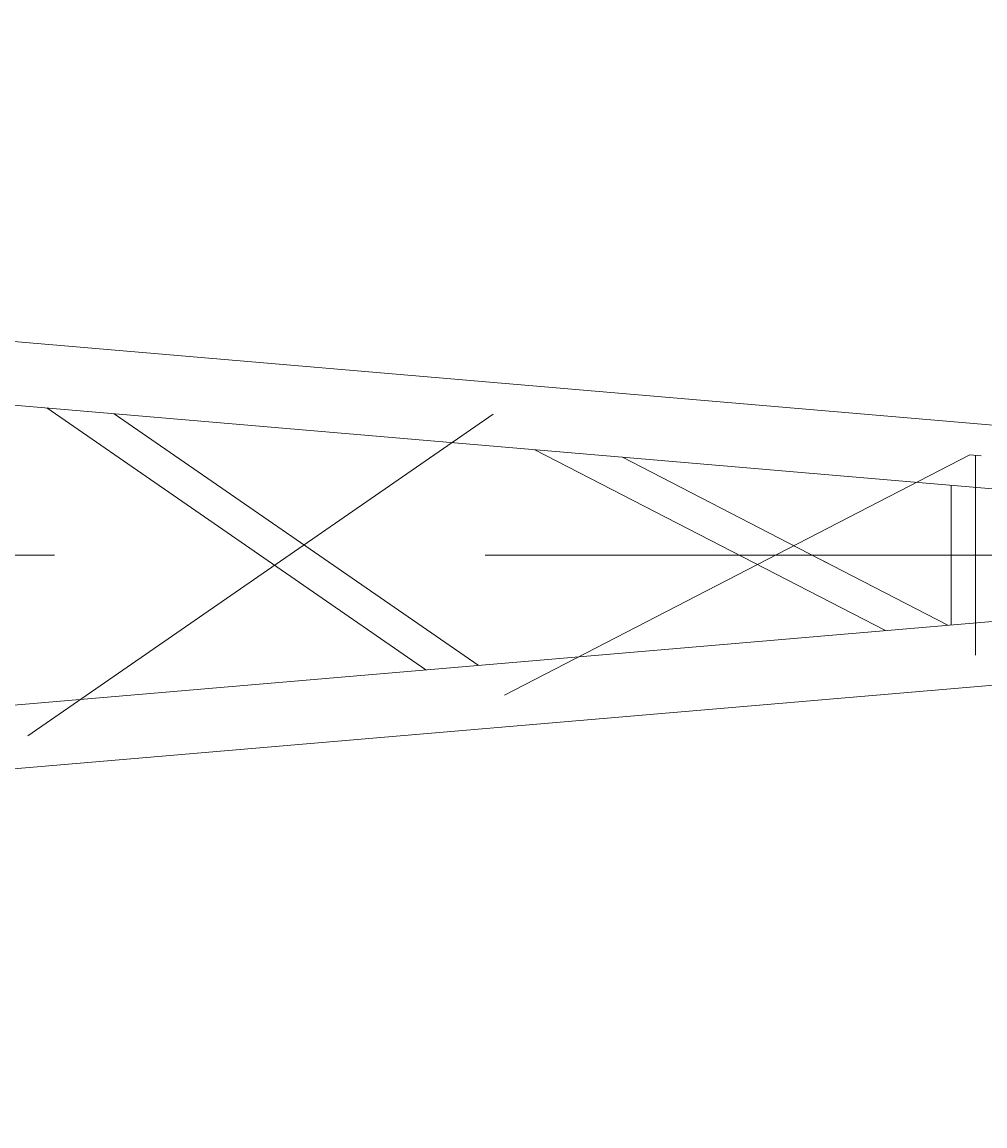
# Model space of a CAD drawing. Extents: x 8365 to 131642, y 1960 to 79602.
# Tile 80 of 121: x 100472 to 102485, y 9277 to 11584. Entities that reach past the tile are written whole.
import ezdxf
from ezdxf.enums import TextEntityAlignment as Align

# ---------------------------------------------------------------- set-up
doc = ezdxf.new("R2010")
doc.units = 0
doc.header["$LTSCALE"] = 100
doc.header["$MEASUREMENT"] = 0
doc.linetypes.add('CENTER', pattern=[50.5, 30, -9, 2.5, -9])
doc.layers.add('1', color=7, linetype='Continuous')
doc.layers.add('11', color=7, linetype='Continuous')
doc.styles.get("Standard").update_dxf_attribs({"font": 'txt', "bigfont": 'bigfont'})
doc.dimstyles.get("Standard").update_dxf_attribs({"dimtxt": 0.18, "dimasz": 0.18, "dimexe": 0.18, "dimexo": 0.0625, "dimgap": 0.09, "dimtad": 0, "dimtih": 1, "dimtoh": 1, "dimdec": 4, "dimzin": 0, "dimdsep": 46, "dimtxsty": 'Standard', "dimcen": 0.09, "dimadec": 0, "dimazin": 0, "dimtfac": 1, "dimtdec": 4, "dimtofl": 0, "dimtmove": 0, "dimatfit": 0, "dimfxl": 1, "dimtolj": 1, "dimtzin": 0, "dimarcsym": 0})

# ---------------------------------------------------------------- blocks, each defined once
blk = doc.blocks.new('*G15')
at = {"layer": '11', "color": 7, "linetype": 'Continuous', "lineweight": 9}
for p, q in [((104148.3, 10601.4), (92632.6, 11584.4)), ((102500.9, 10608.6), (92427, 11469.1)), ((100524.2, 10777.5), (101316.1, 10230.1)), ((101425.7, 10239.5), (100664.7, 10765.5)), ((101544.2, 10690.3), (102276.9, 10312.2)), ((102157.2, 10452.7), (101727.1, 10674.7)), ((102414.5, 10616), (102414.5, 10323.9)), ((102407.8, 10323.4), (102143.9, 10459.6)), ((102500.9, 10331.3), (92427, 9470.8)), ((92515.5, 9345.6), (103860.4, 10313.9))]:
    blk.add_line(p, q, dxfattribs=at)
at = {"layer": '11', "color": 7, "linetype": 'CENTER', "lineweight": 9}
for p, q in [((100484.2, 10092.3), (101456.8, 10764.5)), ((102453.3, 10679.4), (101480.7, 10177.4)), ((102477.2, 10677.4), (102453.3, 10679.4)), ((102465.3, 10260.9), (102465.3, 10678.4)), ((104440.3, 10470), (92320.3, 10470))]:
    blk.add_line(p, q, dxfattribs=at)
blk = doc.blocks.new('*D133')
at = {"layer": '1', "color": 7, "linetype": 'Continuous', "lineweight": 9}
for p, q in [((104320.4, 5900), (104320.4, 9670)), ((91754.7, 7265.7), (92886, 6134.3)), ((104320.4, 6700), (103354.4, 6958.8)), ((92320.4, 6700), (104320.4, 6700)), ((104320.4, 6700), (103354.4, 6441.2))]:
    blk.add_line(p, q, dxfattribs=at)
at = {"layer": '1', "color": 7, "linetype": 'Continuous', "lineweight": 9, "oblique": 15, "width": 0.5}
blk.add_text('12000', height=1200, dxfattribs=at).set_placement((96820.4, 6700), align=Align.BOTTOM_LEFT)

msp = doc.modelspace()

# ---------------------------------------------------------------- block references
at = {"color": 7, "linetype": 'Continuous', "lineweight": 9}
msp.add_blockref('*G15', (0, 0), dxfattribs=at)

# ---------------------------------------------------------------- dimensions: what is measured, and where the dimension line sits
at = {"layer": '1', "color": 7, "linetype": 'Continuous', "lineweight": 9}
dim = msp.add_linear_dim(base=(92320.35597, 6700), p1=(92320.35597, 6700), p2=(104320.35587, 9669.96339), text='12000', dimstyle='Standard', dxfattribs=at)
dim.commit()
dim.dimension.update_dxf_attribs({"geometry": '*D133', "text_midpoint": (98320.35592, 6700)})

doc.saveas('drawing.dxf')
